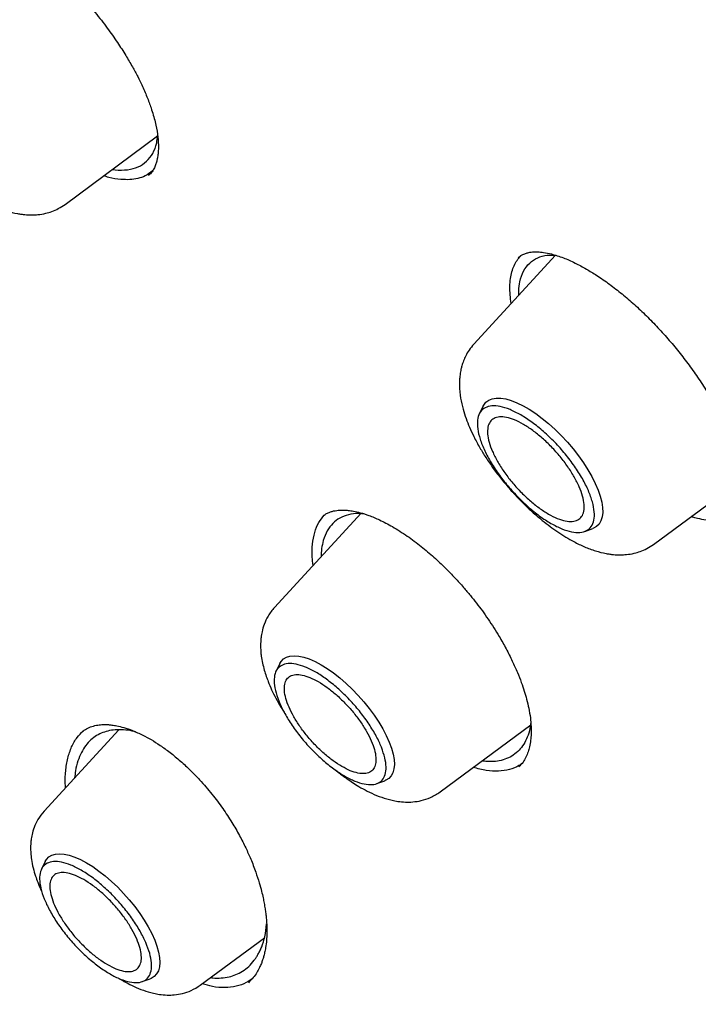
# Model space of a CAD drawing. Header units: millimetres. Extents: x 8 to 866, y 12 to 2084.
# Tile 19 of 98: x 668 to 678, y 790 to 804. Entities that reach past the tile are written whole.
import ezdxf

# ---------------------------------------------------------------- set-up
doc = ezdxf.new("R2010")
doc.units = ezdxf.units.MM

msp = doc.modelspace()

# ---------------------------------------------------------------- linework, layer by layer
at = {"color": 7, "linetype": 'Continuous', "lineweight": 30}
for p, q in [((668.577, 801.786), (669.908, 802.769)), ((669.257, 802.288), (669.296, 802.281)), ((669.792, 802.219), (669.778, 802.204)), ((675.631, 801.054), (674.457, 799.778)), ((674.589, 798.884), (674.535, 798.774)), ((677.041, 796.899), (678.317, 797.842)), ((672.837, 797.349), (671.589, 795.992)), ((672.282, 797.296), (672.285, 797.298)), ((676.051, 797.085), (676.166, 797.127)), ((671.664, 795.184), (671.611, 795.075)), ((673.97, 793.339), (675.277, 794.305)), ((669.352, 794.233), (668.276, 793.064)), ((668.806, 794.186), (668.81, 794.19)), ((673.061, 793.46), (673.175, 793.501)), ((668.291, 792.338), (668.238, 792.229)), ((670.522, 790.561), (671.443, 791.242)), ((669.688, 790.613), (669.802, 790.655))]:
    msp.add_line(p, q, dxfattribs=at)
at = {"color": 7, "linetype": 'Continuous', "lineweight": 30, "flags": 128}
for points in [[(674.589, 798.884), (674.598, 798.9), (674.63, 798.941), (674.671, 798.972), (674.721, 798.992), (674.779, 799.002), (674.844, 799.001), (674.916, 798.989), (674.994, 798.967), (675.077, 798.935), (675.164, 798.892), (675.254, 798.84), (675.346, 798.779), (675.439, 798.71), (675.532, 798.634), (675.624, 798.551), (675.714, 798.462), (675.801, 798.369), (675.883, 798.272), (675.961, 798.173), (676.032, 798.073), (676.097, 797.972), (676.154, 797.872), (676.203, 797.775), (676.243, 797.68), (676.274, 797.59), (676.296, 797.505), (676.308, 797.427), (676.31, 797.355), (676.302, 797.292), (676.284, 797.237), (676.257, 797.191), (676.22, 797.155), (676.175, 797.13), (676.166, 797.127)], [(671.664, 795.184), (671.683, 795.215), (671.717, 795.251), (671.76, 795.277), (671.812, 795.293), (671.871, 795.298), (671.938, 795.293), (672.011, 795.277), (672.089, 795.251), (672.172, 795.214), (672.258, 795.168), (672.347, 795.113), (672.437, 795.05), (672.528, 794.978), (672.618, 794.9), (672.707, 794.816), (672.792, 794.727), (672.874, 794.634), (672.952, 794.538), (673.024, 794.441), (673.089, 794.342), (673.147, 794.245), (673.197, 794.149), (673.239, 794.056), (673.272, 793.967), (673.295, 793.883), (673.309, 793.805), (673.313, 793.734), (673.307, 793.67), (673.292, 793.615), (673.266, 793.569), (673.232, 793.533), (673.189, 793.507), (673.175, 793.501)], [(668.291, 792.338), (668.309, 792.368), (668.344, 792.405), (668.387, 792.431), (668.439, 792.447), (668.498, 792.452), (668.565, 792.447), (668.638, 792.431), (668.716, 792.404), (668.799, 792.368), (668.885, 792.322), (668.974, 792.267), (669.064, 792.203), (669.155, 792.132), (669.245, 792.054), (669.334, 791.97), (669.419, 791.881), (669.501, 791.788), (669.579, 791.692), (669.65, 791.594), (669.716, 791.496), (669.774, 791.399), (669.824, 791.303), (669.866, 791.21), (669.899, 791.121), (669.922, 791.037), (669.936, 790.959), (669.94, 790.887), (669.934, 790.824), (669.919, 790.769), (669.893, 790.723), (669.859, 790.687), (669.816, 790.66), (669.802, 790.655)]]:
    msp.add_lwpolyline(points, dxfattribs=at)
at = {"color": 7, "linetype": 'Continuous', "lineweight": 30}
for points, knots in [([(717.036, 782.421), (717.094, 782.476), (717.207, 782.582), (717.345, 782.719), (717.46, 782.835), (717.565, 782.945), (717.668, 783.055), (717.767, 783.165), (717.866, 783.277), (717.966, 783.394), (718.071, 783.52), (718.184, 783.661), (718.304, 783.816), (718.428, 783.983), (718.54, 784.14), (718.639, 784.284), (718.724, 784.414), (718.807, 784.542), (718.887, 784.67), (718.962, 784.794), (719.03, 784.91), (719.085, 785.007), (719.13, 785.087), (719.171, 785.16), (719.215, 785.242), (719.265, 785.337), (719.32, 785.443), (719.376, 785.555), (719.437, 785.68), (719.502, 785.816), (719.569, 785.963), (719.634, 786.11), (719.695, 786.253), (719.75, 786.387), (719.797, 786.506), (719.834, 786.602), (719.863, 786.679), (719.887, 786.744), (719.913, 786.813), (719.942, 786.895), (719.976, 786.99), (720.013, 787.097), (720.051, 787.211), (720.089, 787.33), (720.128, 787.453), (720.166, 787.58), (720.203, 787.707), (720.236, 787.826), (720.265, 787.929), (720.287, 788.013), (720.305, 788.082), (720.321, 788.146), (720.339, 788.217), (720.359, 788.299), (720.381, 788.391), (720.412, 788.525), (720.451, 788.7), (720.495, 788.914), (720.537, 789.134), (720.577, 789.356), (720.614, 789.58), (720.648, 789.807), (720.677, 790.024), (720.702, 790.226), (720.723, 790.407), (720.74, 790.573), (720.755, 790.724), (720.768, 790.867), (720.78, 791.024), (720.793, 791.203), (720.806, 791.408), (720.818, 791.633), (720.829, 791.881), (720.835, 792.108), (720.839, 792.31), (720.841, 792.477), (720.842, 792.642), (720.842, 792.795), (720.84, 792.928), (720.839, 793.042), (720.837, 793.133), (720.836, 793.204), (720.834, 793.263), (720.833, 793.328), (720.831, 793.405), (720.828, 793.498), (720.823, 793.614), (720.818, 793.755), (720.81, 793.921), (720.8, 794.098), (720.784, 794.359), (720.76, 794.698), (720.724, 795.112), (720.686, 795.486), (720.648, 795.821), (720.611, 796.117), (720.573, 796.402), (720.535, 796.67), (720.498, 796.914), (720.464, 797.132), (720.435, 797.307), (720.412, 797.445), (720.394, 797.549), (720.378, 797.645), (720.36, 797.744), (720.34, 797.857), (720.315, 797.991), (720.287, 798.142), (720.255, 798.307), (720.205, 798.559), (720.136, 798.899), (720.042, 799.332), (719.938, 799.786), (719.822, 800.269), (719.691, 800.788), (719.57, 801.239), (719.467, 801.612), (719.387, 801.897), (719.302, 802.19), (719.214, 802.485), (719.12, 802.798), (719.021, 803.115), (718.922, 803.429), (718.83, 803.713), (718.746, 803.966), (718.681, 804.161), (718.633, 804.303), (718.602, 804.394), (718.578, 804.463), (718.562, 804.512), (718.548, 804.553), (718.531, 804.6), (718.505, 804.676), (718.467, 804.785), (718.415, 804.933), (718.352, 805.113), (718.276, 805.325), (718.188, 805.568), (718.087, 805.841), (717.974, 806.143), (717.852, 806.464), (717.701, 806.856), (717.526, 807.301), (717.328, 807.79), (717.137, 808.251), (716.956, 808.682), (716.794, 809.058), (716.653, 809.383), (716.532, 809.659), (716.417, 809.916), (716.309, 810.156), (716.184, 810.431), (716.035, 810.757), (715.853, 811.148), (715.654, 811.57), (715.436, 812.023), (715.2, 812.507), (714.958, 812.996), (714.71, 813.488), (714.459, 813.978), (714.193, 814.49), (713.919, 815.009), (713.644, 815.521), (713.377, 816.01), (713.112, 816.491), (712.85, 816.96), (712.591, 817.416), (712.346, 817.843), (712.115, 818.24), (711.905, 818.598), (711.716, 818.918), (711.542, 819.209), (711.369, 819.498), (711.188, 819.797), (710.973, 820.15), (710.719, 820.562), (710.425, 821.035), (710.099, 821.553), (709.739, 822.116), (709.345, 822.725), (708.927, 823.362), (708.495, 824.01), (707.947, 824.821), (707.284, 825.782), (706.502, 826.888), (705.722, 827.967), (704.945, 829.018), (704.097, 830.141), (703.168, 831.341), (702.149, 832.624), (701.11, 833.898), (700.053, 835.162), (698.985, 836.408), (697.907, 837.634), (696.821, 838.841), (695.72, 840.033), (694.663, 841.151), (693.651, 842.197), (692.689, 843.171), (691.718, 844.133), (690.741, 845.081), (689.757, 846.016), (688.779, 846.926), (687.799, 847.817), (686.812, 848.696), (685.799, 849.579), (684.76, 850.464), (683.844, 851.226), (683.067, 851.858), (682.448, 852.356), (681.852, 852.827), (681.283, 853.271), (680.739, 853.689), (680.232, 854.074), (679.759, 854.429), (679.315, 854.758), (678.88, 855.077), (678.442, 855.393), (678.078, 855.654), (677.788, 855.86), (677.576, 856.01), (677.361, 856.16), (677.145, 856.311), (676.923, 856.465), (676.672, 856.638), (676.379, 856.838), (676.037, 857.07), (675.659, 857.323), (675.261, 857.587), (674.846, 857.858), (674.417, 858.135), (673.96, 858.427), (673.475, 858.731), (672.961, 859.048), (672.421, 859.376), (671.853, 859.715), (671.467, 859.939), (671.269, 860.054)], [0, 0, 0, 0, 0.0032802, 0.0063884, 0.0092715, 0.0118205, 0.0140473, 0.0167212, 0.019258, 0.021891, 0.024848, 0.0280572, 0.0315544, 0.0352626, 0.039126, 0.0419593, 0.0447593, 0.0475158, 0.0502287, 0.0528915, 0.0553176, 0.0574217, 0.0588492, 0.0602418, 0.0618912, 0.063803, 0.0659745, 0.0682358, 0.0704859, 0.0733336, 0.0761633, 0.078975, 0.0817561, 0.0842889, 0.0864943, 0.0883723, 0.0896183, 0.0906937, 0.0919278, 0.0934088, 0.0951368, 0.0970956, 0.0991457, 0.1012546, 0.1034221, 0.1056484, 0.1079302, 0.1100319, 0.1118078, 0.1132581, 0.1143035, 0.115339, 0.1165468, 0.1179269, 0.1194792, 0.1212038, 0.1246486, 0.1282317, 0.1318229, 0.1354223, 0.1390297, 0.1426453, 0.1462384, 0.149309, 0.1521237, 0.1546827, 0.1569859, 0.1590896, 0.1613007, 0.1641574, 0.1672371, 0.1706002, 0.1742802, 0.1782771, 0.1806589, 0.1831405, 0.1856182, 0.1878244, 0.1897458, 0.1913822, 0.1927338, 0.1936408, 0.1943888, 0.1952826, 0.1963881, 0.1977054, 0.1992344, 0.2013083, 0.203676, 0.2062154, 0.2087244, 0.2145643, 0.2202157, 0.2256789, 0.2297328, 0.2336765, 0.2375069, 0.2410626, 0.2442536, 0.24708, 0.2495419, 0.2510709, 0.2524157, 0.2535761, 0.254768, 0.2562311, 0.257932, 0.2598946, 0.2620411, 0.2642155, 0.2694875, 0.2748929, 0.2804648, 0.2864069, 0.2927537, 0.299505, 0.3028281, 0.3062409, 0.3097436, 0.3133296, 0.3167869, 0.3208531, 0.3245455, 0.3278641, 0.3308091, 0.3333805, 0.3346601, 0.3357589, 0.336561, 0.337064, 0.3374338, 0.3379825, 0.3387174, 0.340059, 0.3417654, 0.3438366, 0.3462726, 0.3490733, 0.3521789, 0.3556363, 0.3593952, 0.3630973, 0.3689252, 0.3744073, 0.3795433, 0.3843335, 0.388778, 0.3920275, 0.3950638, 0.3978868, 0.4004965, 0.4029782, 0.4069154, 0.4111755, 0.4157584, 0.420664, 0.4258924, 0.4314434, 0.4364581, 0.4417099, 0.4471986, 0.4528541, 0.4583043, 0.4634947, 0.4684252, 0.4735487, 0.478358, 0.482853, 0.4870339, 0.4909007, 0.4941366, 0.4971143, 0.5000673, 0.5032061, 0.5065307, 0.5111653, 0.5161183, 0.5213899, 0.5273914, 0.5337584, 0.5404881, 0.5473115, 0.5540526, 0.5658853, 0.5774556, 0.5887637, 0.5998098, 0.6106084, 0.6242772, 0.6379451, 0.6516121, 0.6652785, 0.6789445, 0.6923664, 0.7057882, 0.7192102, 0.7326327, 0.7440221, 0.755412, 0.7668023, 0.7781929, 0.789584, 0.8010087, 0.8120113, 0.823275, 0.8347998, 0.8465859, 0.8586334, 0.8658795, 0.8728957, 0.8796153, 0.8860381, 0.8921642, 0.8979934, 0.9032177, 0.9081781, 0.9130184, 0.9179565, 0.9229944, 0.9253797, 0.9277867, 0.9302155, 0.9326661, 0.9351384, 0.9377537, 0.9412211, 0.945106, 0.9494085, 0.9541286, 0.9586961, 0.9635966, 0.9688303, 0.9743973, 0.9802976, 0.9865315, 0.9930989, 1, 1, 1, 1]), ([(633.026, 850.005), (633.084, 850.052), (633.225, 850.162), (633.455, 850.327), (633.717, 850.5), (633.986, 850.665), (634.262, 850.82), (634.546, 850.966), (634.837, 851.103), (635.136, 851.231), (635.442, 851.35), (635.755, 851.46), (636.075, 851.56), (636.402, 851.652), (636.736, 851.734), (637.077, 851.807), (637.425, 851.871), (637.78, 851.925), (638.141, 851.971), (638.509, 852.007), (638.884, 852.034), (639.264, 852.052), (639.652, 852.061), (640.045, 852.06), (640.445, 852.05), (640.851, 852.031), (641.264, 852.003), (641.682, 851.965), (642.106, 851.919), (642.536, 851.863), (642.971, 851.797), (643.413, 851.723), (643.859, 851.64), (644.312, 851.547), (644.769, 851.445), (645.232, 851.334), (645.7, 851.214), (646.173, 851.084), (646.651, 850.946), (647.133, 850.799), (647.621, 850.642), (648.113, 850.477), (648.609, 850.302), (649.11, 850.119), (649.614, 849.926), (650.124, 849.725), (650.637, 849.515), (651.153, 849.297), (651.674, 849.069), (652.198, 848.833), (652.726, 848.588), (653.257, 848.335), (653.792, 848.073), (654.329, 847.803), (654.87, 847.524), (655.413, 847.237), (655.96, 846.942), (656.509, 846.638), (657.06, 846.326), (657.614, 846.007), (658.17, 845.679), (658.728, 845.343), (659.288, 845), (659.85, 844.649), (660.414, 844.29), (660.979, 843.923), (661.546, 843.549), (662.114, 843.168), (662.683, 842.779), (663.253, 842.382), (663.825, 841.979), (664.397, 841.569), (664.97, 841.151), (665.543, 840.727), (666.117, 840.296), (666.691, 839.858), (667.265, 839.414), (667.839, 838.963), (668.414, 838.506), (668.987, 838.042), (669.561, 837.572), (670.134, 837.096), (670.706, 836.614), (671.278, 836.127), (671.849, 835.633), (672.418, 835.134), (672.987, 834.63), (673.554, 834.12), (674.12, 833.604), (674.684, 833.084), (675.247, 832.558), (675.807, 832.028), (676.366, 831.492), (676.923, 830.952), (677.477, 830.408), (678.029, 829.859), (678.579, 829.305), (679.126, 828.748), (679.671, 828.186), (680.213, 827.621), (680.751, 827.051), (681.287, 826.478), (681.819, 825.902), (682.348, 825.322), (682.874, 824.738), (683.396, 824.152), (683.915, 823.562), (684.429, 822.97), (684.94, 822.375), (685.447, 821.777), (685.949, 821.177), (686.448, 820.574), (686.942, 819.97), (687.431, 819.363), (687.916, 818.754), (688.396, 818.144), (688.872, 817.532), (689.342, 816.918), (689.807, 816.303), (690.268, 815.687), (690.723, 815.069), (691.172, 814.451), (691.617, 813.832), (692.055, 813.212), (692.488, 812.592), (692.915, 811.971), (693.337, 811.35), (693.752, 810.729), (694.162, 810.109), (694.565, 809.488), (694.962, 808.867), (695.353, 808.248), (695.737, 807.628), (696.115, 807.01), (696.486, 806.392), (696.851, 805.776), (697.209, 805.16), (697.56, 804.546), (697.904, 803.934), (698.241, 803.323), (698.571, 802.714), (698.894, 802.106), (699.21, 801.501), (699.519, 800.898), (699.82, 800.297), (700.114, 799.699), (700.4, 799.103), (700.679, 798.51), (700.95, 797.92), (701.213, 797.333), (701.469, 796.749), (701.717, 796.168), (701.957, 795.591), (702.189, 795.017), (702.413, 794.447), (702.63, 793.881), (702.838, 793.319), (703.038, 792.761), (703.23, 792.206), (703.414, 791.657), (703.59, 791.112), (703.757, 790.571), (703.916, 790.035), (704.067, 789.504), (704.209, 788.978), (704.343, 788.457), (704.469, 787.941), (704.586, 787.43), (704.695, 786.925), (704.795, 786.426), (704.887, 785.932), (704.971, 785.444), (705.045, 784.962), (705.112, 784.485), (705.169, 784.015), (705.219, 783.552), (705.259, 783.094), (705.292, 782.643), (705.315, 782.199), (705.33, 781.761), (705.337, 781.33), (705.335, 780.906), (705.324, 780.488), (705.305, 780.078), (705.278, 779.675), (705.242, 779.279), (705.197, 778.89), (705.144, 778.508), (705.083, 778.134), (705.013, 777.768), (704.934, 777.409), (704.848, 777.058), (704.753, 776.714), (704.649, 776.378), (704.538, 776.05), (704.418, 775.73), (704.289, 775.417), (704.152, 775.113), (704.007, 774.817), (703.854, 774.528), (703.693, 774.248), (703.523, 773.976), (703.345, 773.713), (703.159, 773.458), (702.964, 773.211), (702.761, 772.973), (702.598, 772.792), (702.499, 772.692), (702.473, 772.667)], [0, 0, 0, 0, 0.00357, 0.008516, 0.013459, 0.018399, 0.023335, 0.028267, 0.033195, 0.038117, 0.043035, 0.047947, 0.052854, 0.057756, 0.062654, 0.067546, 0.072435, 0.077319, 0.0822, 0.087078, 0.091953, 0.096825, 0.101695, 0.106563, 0.11143, 0.116295, 0.121159, 0.126022, 0.130884, 0.135746, 0.140607, 0.145468, 0.150328, 0.155189, 0.16005, 0.164911, 0.169772, 0.174633, 0.179494, 0.184356, 0.189218, 0.19408, 0.198943, 0.203806, 0.20867, 0.213533, 0.218398, 0.223263, 0.228128, 0.232993, 0.237859, 0.242726, 0.247592, 0.25246, 0.257327, 0.262195, 0.267063, 0.271932, 0.276801, 0.28167, 0.28654, 0.29141, 0.29628, 0.301151, 0.306022, 0.310893, 0.315764, 0.320636, 0.325507, 0.33038, 0.335252, 0.340124, 0.344997, 0.34987, 0.354743, 0.359616, 0.36449, 0.369363, 0.374237, 0.379111, 0.383985, 0.38886, 0.393734, 0.398608, 0.403483, 0.408358, 0.413232, 0.418107, 0.422982, 0.427857, 0.432733, 0.437608, 0.442483, 0.447358, 0.452234, 0.457109, 0.461985, 0.46686, 0.471736, 0.476612, 0.481487, 0.486363, 0.491239, 0.496114, 0.50099, 0.505866, 0.510742, 0.515617, 0.520493, 0.525369, 0.530244, 0.53512, 0.539996, 0.544871, 0.549747, 0.554622, 0.559498, 0.564373, 0.569248, 0.574123, 0.578999, 0.583874, 0.588749, 0.593623, 0.598498, 0.603373, 0.608247, 0.613122, 0.617996, 0.62287, 0.627745, 0.632618, 0.637492, 0.642366, 0.647239, 0.652113, 0.656986, 0.661859, 0.666731, 0.671604, 0.676476, 0.681348, 0.68622, 0.691091, 0.695963, 0.700834, 0.705705, 0.710575, 0.715445, 0.720315, 0.725185, 0.730054, 0.734923, 0.739792, 0.74466, 0.749528, 0.754395, 0.759262, 0.764129, 0.768995, 0.773861, 0.778727, 0.783592, 0.788457, 0.793321, 0.798185, 0.803048, 0.807911, 0.812774, 0.817636, 0.822497, 0.827359, 0.83222, 0.837081, 0.841941, 0.846802, 0.851662, 0.856522, 0.861382, 0.866242, 0.871103, 0.875963, 0.880825, 0.885686, 0.890549, 0.895413, 0.900277, 0.905144, 0.910012, 0.914882, 0.919754, 0.924629, 0.929507, 0.934389, 0.939274, 0.944163, 0.949056, 0.953955, 0.958858, 0.963766, 0.968679, 0.973598, 0.978521, 0.98345, 0.988383, 0.99332, 0.998261, 1, 1, 1, 1]), ([(668.303, 805.264), (668.371, 805.205), (668.503, 805.09), (668.689, 804.906), (668.857, 804.724), (669.023, 804.53), (669.181, 804.327), (669.327, 804.12), (669.447, 803.934), (669.543, 803.77), (669.619, 803.628), (669.69, 803.484), (669.756, 803.333), (669.822, 803.154), (669.875, 802.972), (669.909, 802.794), (669.919, 802.674), (669.919, 802.6), (669.918, 802.563), (669.916, 802.53), (669.913, 802.497), (669.907, 802.46), (669.898, 802.415), (669.884, 802.364), (669.861, 802.308), (669.828, 802.25), (669.795, 802.218), (669.778, 802.201)], [0, 0, 0, 0, 0.0583412, 0.1131795, 0.1646725, 0.2129056, 0.2722064, 0.3258475, 0.3738574, 0.4162555, 0.453054, 0.4847674, 0.5306223, 0.5758693, 0.6347712, 0.6919185, 0.7470334, 0.7627927, 0.7777509, 0.7919123, 0.8053383, 0.8223374, 0.8455584, 0.8749504, 0.9104751, 0.9521339, 1, 1, 1, 1]), ([(665.993, 804.665), (665.969, 804.636), (665.925, 804.584), (665.877, 804.501), (665.843, 804.425), (665.821, 804.359), (665.807, 804.306), (665.799, 804.264), (665.792, 804.223), (665.787, 804.176), (665.784, 804.124), (665.784, 804.028), (665.797, 803.896), (665.833, 803.736), (665.878, 803.596), (665.929, 803.465), (665.994, 803.326), (666.073, 803.18), (666.167, 803.027), (666.27, 802.876), (666.387, 802.724), (666.52, 802.566), (666.667, 802.409), (666.823, 802.259), (666.999, 802.108), (667.201, 801.958), (667.404, 801.835), (667.584, 801.748), (667.739, 801.69), (667.861, 801.659), (667.947, 801.645), (667.998, 801.639), (668.049, 801.635), (668.111, 801.634), (668.197, 801.638), (668.292, 801.654), (668.39, 801.683), (668.485, 801.724), (668.545, 801.764), (668.577, 801.786)], [0, 0, 0, 0, 0.026308, 0.048541, 0.066716, 0.084195, 0.095167, 0.103569, 0.11332, 0.124415, 0.13684, 0.150577, 0.192945, 0.22857, 0.259546, 0.288247, 0.319264, 0.356378, 0.388219, 0.423491, 0.459455, 0.493625, 0.53642, 0.576118, 0.612843, 0.667173, 0.722807, 0.760224, 0.797537, 0.834214, 0.84701, 0.859188, 0.870743, 0.883455, 0.902375, 0.928001, 0.94891, 0.972912, 1, 1, 1, 1]), ([(669.296, 802.281), (669.357, 802.279), (669.48, 802.275), (669.631, 802.32), (669.753, 802.398), (669.842, 802.515), (669.896, 802.641), (669.904, 802.738), (669.908, 802.774)], [0, 0, 0, 0, 0.1810467, 0.3606317, 0.5387625, 0.7159311, 0.8946639, 1, 1, 1, 1]), ([(669.835, 802.267), (669.801, 802.24), (669.74, 802.193), (669.626, 802.156), (669.511, 802.137), (669.423, 802.142), (669.379, 802.144)], [0, 0, 0, 0, 0.294043, 0.529216, 0.764389, 1, 1, 1, 1]), ([(669.379, 802.144), (669.323, 802.151), (669.244, 802.16), (669.156, 802.188), (669.132, 802.196)], [0, 0, 0, 0, 0.721062, 1, 1, 1, 1]), ([(675.093, 801.021), (675.111, 801.035), (675.144, 801.06), (675.196, 801.081), (675.241, 801.093), (675.279, 801.1), (675.323, 801.104), (675.382, 801.104), (675.464, 801.097), (675.533, 801.082), (675.571, 801.073)], [0, 0, 0, 0, 0.181622, 0.328579, 0.440706, 0.517628, 0.592794, 0.697821, 0.833258, 1, 1, 1, 1]), ([(674.994, 800.361), (674.988, 800.403), (674.976, 800.489), (674.973, 800.608), (674.982, 800.72), (675.003, 800.819), (675.034, 800.906), (675.076, 800.983), (675.112, 801.026), (675.13, 801.047)], [0, 0, 0, 0, 0.136708, 0.285546, 0.435514, 0.575257, 0.716745, 0.859102, 1, 1, 1, 1]), ([(675.103, 800.48), (675.102, 800.502), (675.1, 800.572), (675.118, 800.693), (675.165, 800.833), (675.253, 800.948), (675.369, 801.023), (675.492, 801.06), (675.584, 801.058), (675.621, 801.057)], [0, 0, 0, 0, 0.058332, 0.184699, 0.36928, 0.548013, 0.720886, 0.887887, 1, 1, 1, 1]), ([(675.571, 801.073), (675.627, 801.057), (675.736, 801.025), (675.907, 800.948), (676.069, 800.862), (676.234, 800.76), (676.406, 800.641), (676.587, 800.501), (676.765, 800.349), (676.938, 800.186), (677.106, 800.013), (677.268, 799.832), (677.424, 799.644), (677.572, 799.449), (677.713, 799.248), (677.845, 799.04), (677.968, 798.826), (678.074, 798.614), (678.159, 798.418), (678.22, 798.248), (678.26, 798.118), (678.286, 798.014), (678.306, 797.922), (678.321, 797.826), (678.329, 797.735), (678.331, 797.664), (678.33, 797.615), (678.327, 797.579), (678.323, 797.543), (678.317, 797.501), (678.304, 797.45), (678.284, 797.395), (678.253, 797.337), (678.222, 797.305), (678.205, 797.288)], [0, 0, 0, 0, 0.044894, 0.086068, 0.123443, 0.156938, 0.196728, 0.235466, 0.273572, 0.311053, 0.348136, 0.385262, 0.422426, 0.459588, 0.49727, 0.536205, 0.576346, 0.617804, 0.657206, 0.691796, 0.721701, 0.740589, 0.762042, 0.786025, 0.811106, 0.83314, 0.845242, 0.856072, 0.866998, 0.8829, 0.904183, 0.930809, 0.962747, 1, 1, 1, 1]), ([(674.457, 799.778), (674.433, 799.75), (674.389, 799.698), (674.341, 799.615), (674.307, 799.538), (674.285, 799.473), (674.272, 799.419), (674.263, 799.377), (674.257, 799.336), (674.252, 799.29), (674.249, 799.238), (674.248, 799.142), (674.261, 799.01), (674.298, 798.849), (674.342, 798.71), (674.394, 798.579), (674.459, 798.44), (674.537, 798.294), (674.631, 798.141), (674.735, 797.99), (674.851, 797.838), (674.985, 797.679), (675.131, 797.522), (675.288, 797.372), (675.464, 797.221), (675.666, 797.071), (675.869, 796.948), (676.048, 796.861), (676.204, 796.803), (676.325, 796.772), (676.411, 796.758), (676.463, 796.752), (676.514, 796.748), (676.576, 796.747), (676.661, 796.752), (676.756, 796.767), (676.854, 796.797), (676.949, 796.837), (677.009, 796.878), (677.041, 796.899)], [0, 0, 0, 0, 0.026308, 0.048541, 0.066716, 0.084195, 0.095167, 0.103569, 0.11332, 0.124415, 0.13684, 0.150577, 0.192945, 0.22857, 0.259546, 0.288247, 0.319264, 0.356378, 0.388219, 0.423491, 0.459455, 0.493625, 0.53642, 0.576118, 0.612843, 0.667173, 0.722807, 0.760224, 0.797537, 0.834214, 0.84701, 0.859188, 0.870743, 0.883455, 0.902375, 0.928001, 0.94891, 0.972912, 1, 1, 1, 1]), ([(672.145, 796.597), (672.14, 796.636), (672.126, 796.746), (672.133, 796.906), (672.164, 797.073), (672.219, 797.214), (672.276, 797.284), (672.304, 797.318)], [0, 0, 0, 0, 0.1230889, 0.3459189, 0.5686588, 0.7913439, 1, 1, 1, 1]), ([(672.882, 797.335), (672.854, 797.338), (672.771, 797.347), (672.651, 797.328), (672.527, 797.281), (672.424, 797.203), (672.343, 797.097), (672.292, 796.971), (672.265, 796.843), (672.26, 796.759), (672.258, 796.719)], [0, 0, 0, 0, 0.0746748, 0.2180201, 0.3624614, 0.4998073, 0.6438918, 0.7946924, 0.9014473, 1, 1, 1, 1]), ([(672.282, 797.301), (672.297, 797.313), (672.324, 797.335), (672.37, 797.358), (672.415, 797.373), (672.461, 797.383), (672.505, 797.389), (672.55, 797.391), (672.597, 797.391), (672.655, 797.387), (672.73, 797.376), (672.828, 797.354), (672.953, 797.314), (673.106, 797.251), (673.222, 797.188), (673.284, 797.155)], [0, 0, 0, 0, 0.09528, 0.175746, 0.241583, 0.296417, 0.348256, 0.397347, 0.443661, 0.497442, 0.56547, 0.64963, 0.750026, 0.866761, 1, 1, 1, 1]), ([(677.673, 797.27), (677.649, 797.277), (677.619, 797.285), (677.587, 797.295), (677.58, 797.297)], [0, 0, 0, 0, 0.7843026, 1, 1, 1, 1]), ([(678.233, 797.32), (678.22, 797.311), (678.183, 797.285), (678.11, 797.259), (678.016, 797.239), (677.912, 797.234), (677.798, 797.243), (677.715, 797.261), (677.673, 797.27)], [0, 0, 0, 0, 0.0994593, 0.2781053, 0.4552625, 0.6336845, 0.8161364, 1, 1, 1, 1]), ([(673.284, 797.155), (673.355, 797.111), (673.493, 797.027), (673.694, 796.874), (673.877, 796.72), (674.039, 796.567), (674.181, 796.422), (674.302, 796.288), (674.404, 796.167), (674.524, 796.017), (674.667, 795.821), (674.808, 795.6), (674.922, 795.398), (675.009, 795.225), (675.082, 795.063), (675.138, 794.919), (675.182, 794.791), (675.218, 794.666), (675.249, 794.537), (675.271, 794.406), (675.281, 794.282), (675.281, 794.174), (675.274, 794.077), (675.259, 793.992), (675.236, 793.912), (675.205, 793.834), (675.162, 793.761), (675.124, 793.722), (675.103, 793.701)], [0, 0, 0, 0, 0.057093, 0.109685, 0.157715, 0.201109, 0.23981, 0.273787, 0.303031, 0.328771, 0.382031, 0.438711, 0.478406, 0.518645, 0.555578, 0.588764, 0.618196, 0.647051, 0.679734, 0.716106, 0.751848, 0.784733, 0.814926, 0.848464, 0.877751, 0.910903, 0.951395, 1, 1, 1, 1]), ([(671.589, 795.992), (671.556, 795.952), (671.496, 795.878), (671.441, 795.756), (671.41, 795.651), (671.396, 795.567), (671.39, 795.503), (671.389, 795.453), (671.389, 795.408), (671.392, 795.354), (671.399, 795.283), (671.416, 795.191), (671.44, 795.094), (671.469, 795.005), (671.503, 794.912), (671.547, 794.808), (671.608, 794.686), (671.67, 794.574), (671.717, 794.503), (671.735, 794.474)], [0, 0, 0, 0, 0.10005, 0.184124, 0.252314, 0.304999, 0.342679, 0.372383, 0.401107, 0.428887, 0.477364, 0.539502, 0.604834, 0.661204, 0.709194, 0.78526, 0.863353, 0.945633, 1, 1, 1, 1]), ([(668.807, 794.19), (668.827, 794.206), (668.867, 794.239), (668.94, 794.275), (669.022, 794.299), (669.099, 794.308), (669.156, 794.309), (669.204, 794.307), (669.256, 794.301), (669.329, 794.289), (669.427, 794.265), (669.552, 794.223), (669.684, 794.164), (669.818, 794.091), (669.948, 794.01), (670.039, 793.942), (670.087, 793.907)], [0, 0, 0, 0, 0.091223, 0.179918, 0.265074, 0.335166, 0.386954, 0.413358, 0.452294, 0.505985, 0.574578, 0.658204, 0.756945, 0.831207, 0.912212, 1, 1, 1, 1]), ([(675.275, 794.338), (675.274, 794.331), (675.271, 794.276), (675.248, 794.186), (675.204, 794.072), (675.144, 793.977), (675.069, 793.899), (674.98, 793.839), (674.879, 793.798), (674.768, 793.777), (674.666, 793.773), (674.599, 793.782), (674.574, 793.785)], [0, 0, 0, 0, 0.017231, 0.137292, 0.254007, 0.368969, 0.484632, 0.601004, 0.715597, 0.827272, 0.936569, 1, 1, 1, 1]), ([(668.584, 793.399), (668.583, 793.41), (668.575, 793.496), (668.583, 793.641), (668.612, 793.828), (668.668, 793.99), (668.742, 794.123), (668.808, 794.187), (668.838, 794.217)], [0, 0, 0, 0, 0.029416, 0.228736, 0.428279, 0.627682, 0.82706, 1, 1, 1, 1]), ([(669.59, 794.203), (669.585, 794.204), (669.536, 794.219), (669.448, 794.231), (669.327, 794.237), (669.217, 794.224), (669.118, 794.195), (669.028, 794.151), (668.946, 794.089), (668.872, 794.008), (668.808, 793.907), (668.759, 793.786), (668.726, 793.663), (668.718, 793.576), (668.714, 793.541)], [0, 0, 0, 0, 0.010029, 0.100105, 0.190834, 0.282226, 0.365002, 0.451159, 0.540695, 0.633603, 0.729874, 0.829494, 0.932449, 1, 1, 1, 1]), ([(670.087, 793.907), (670.137, 793.866), (670.237, 793.786), (670.379, 793.653), (670.531, 793.496), (670.688, 793.314), (670.842, 793.107), (670.974, 792.908), (671.084, 792.718), (671.174, 792.542), (671.252, 792.367), (671.317, 792.199), (671.368, 792.043), (671.402, 791.92), (671.424, 791.822), (671.441, 791.739), (671.454, 791.664), (671.464, 791.592), (671.471, 791.524), (671.476, 791.456), (671.479, 791.382), (671.48, 791.298), (671.475, 791.203), (671.464, 791.111), (671.449, 791.033), (671.434, 790.974), (671.418, 790.922), (671.398, 790.87), (671.372, 790.809), (671.334, 790.74), (671.282, 790.665), (671.237, 790.62), (671.213, 790.596)], [0, 0, 0, 0, 0.046501, 0.090849, 0.133159, 0.192951, 0.248519, 0.29997, 0.347366, 0.390734, 0.42989, 0.475482, 0.513573, 0.544192, 0.567389, 0.587722, 0.608446, 0.626517, 0.644871, 0.663504, 0.682923, 0.707305, 0.737547, 0.770631, 0.795886, 0.817419, 0.835242, 0.855018, 0.881452, 0.914483, 0.954028, 1, 1, 1, 1]), ([(675.146, 793.75), (675.133, 793.739), (675.082, 793.697), (674.97, 793.658), (674.813, 793.634), (674.639, 793.642), (674.512, 793.676), (674.449, 793.693)], [0, 0, 0, 0, 0.084611, 0.316215, 0.546244, 0.775644, 1, 1, 1, 1]), ([(672.471, 793.652), (672.494, 793.633), (672.547, 793.59), (672.627, 793.532), (672.714, 793.473), (672.811, 793.412), (672.927, 793.348), (673.061, 793.287), (673.181, 793.245), (673.283, 793.218), (673.37, 793.202), (673.471, 793.192), (673.585, 793.195), (673.707, 793.214), (673.842, 793.257), (673.926, 793.311), (673.97, 793.339)], [0, 0, 0, 0, 0.047867, 0.10948, 0.163327, 0.225224, 0.30436, 0.393416, 0.489125, 0.53966, 0.593043, 0.662333, 0.728074, 0.806134, 0.896789, 1, 1, 1, 1]), ([(668.276, 793.064), (668.244, 793.025), (668.186, 792.954), (668.132, 792.837), (668.102, 792.735), (668.088, 792.654), (668.082, 792.592), (668.081, 792.545), (668.081, 792.503), (668.084, 792.445), (668.093, 792.361), (668.115, 792.25), (668.148, 792.138), (668.186, 792.034), (668.215, 791.963), (668.237, 791.919), (668.24, 791.912)], [0, 0, 0, 0, 0.1255577, 0.2311895, 0.3170007, 0.3834652, 0.4312088, 0.4674807, 0.5027144, 0.5370659, 0.6140574, 0.7174744, 0.8129714, 0.8892574, 0.9817869, 1, 1, 1, 1]), ([(670.672, 790.672), (670.682, 790.67), (670.734, 790.662), (670.824, 790.664), (670.935, 790.679), (671.038, 790.712), (671.132, 790.761), (671.221, 790.83), (671.284, 790.899), (671.326, 790.959), (671.353, 791.004), (671.38, 791.055), (671.416, 791.138), (671.455, 791.263), (671.469, 791.381), (671.476, 791.444)], [0, 0, 0, 0, 0.022475, 0.116371, 0.211116, 0.29803, 0.389815, 0.486528, 0.58822, 0.625926, 0.667553, 0.71311, 0.762608, 0.873429, 1, 1, 1, 1]), ([(669.374, 790.65), (669.383, 790.644), (669.428, 790.615), (669.514, 790.569), (669.638, 790.511), (669.752, 790.47), (669.853, 790.444), (669.941, 790.427), (670.042, 790.418), (670.154, 790.421), (670.272, 790.441), (670.4, 790.483), (670.48, 790.534), (670.522, 790.561)], [0, 0, 0, 0, 0.024959, 0.118689, 0.224668, 0.344896, 0.410796, 0.482433, 0.574089, 0.658868, 0.757982, 0.871721, 1, 1, 1, 1]), ([(671.269, 790.655), (671.241, 790.635), (671.171, 790.585), (671.039, 790.541), (670.876, 790.522), (670.712, 790.534), (670.599, 790.567), (670.55, 790.582)], [0, 0, 0, 0, 0.150983, 0.374914, 0.598847, 0.822414, 1, 1, 1, 1])]:
    msp.add_open_spline(points, degree=3, knots=knots, dxfattribs=at)
for points in [[(676.162, 797.51), (676.173, 797.46), (676.195, 797.362), (676.188, 797.243), (676.151, 797.15), (676.082, 797.09), (675.985, 797.064), (675.864, 797.074), (675.723, 797.118), (675.567, 797.195), (675.403, 797.302), (675.238, 797.435), (675.076, 797.589), (674.925, 797.759), (674.79, 797.936), (674.676, 798.115), (674.589, 798.29), (674.53, 798.452), (674.503, 798.596), (674.509, 798.716), (674.547, 798.808), (674.615, 798.868), (674.712, 798.894), (674.833, 798.885), (674.974, 798.841), (675.13, 798.764), (675.294, 798.656), (675.46, 798.523), (675.621, 798.369), (675.773, 798.2), (675.908, 798.022), (676.021, 797.843), (676.11, 797.668), (676.145, 797.562), (676.162, 797.51)], [(675.528, 797.335), (675.484, 797.363), (675.394, 797.419), (675.257, 797.53), (675.123, 797.657), (674.998, 797.797), (674.887, 797.944), (674.793, 798.092), (674.721, 798.236), (674.673, 798.369), (674.65, 798.488), (674.655, 798.588), (674.686, 798.664), (674.743, 798.713), (674.823, 798.735), (674.923, 798.727), (675.04, 798.691), (675.168, 798.627), (675.303, 798.539), (675.44, 798.429), (675.574, 798.301), (675.699, 798.161), (675.81, 798.015), (675.904, 797.867), (675.976, 797.723), (676.025, 797.589), (676.047, 797.47), (676.042, 797.371), (676.011, 797.295), (675.954, 797.245), (675.874, 797.223), (675.774, 797.231), (675.658, 797.266), (675.571, 797.312), (675.528, 797.335)], [(673.167, 793.866), (673.178, 793.819), (673.199, 793.725), (673.192, 793.611), (673.156, 793.523), (673.091, 793.465), (672.998, 793.44), (672.882, 793.449), (672.747, 793.491), (672.598, 793.565), (672.442, 793.668), (672.283, 793.795), (672.128, 793.943), (671.984, 794.104), (671.854, 794.274), (671.746, 794.446), (671.662, 794.612), (671.606, 794.767), (671.581, 794.905), (671.586, 795.02), (671.622, 795.108), (671.688, 795.165), (671.78, 795.19), (671.896, 795.181), (672.031, 795.139), (672.18, 795.066), (672.337, 794.963), (672.495, 794.836), (672.65, 794.688), (672.795, 794.526), (672.924, 794.356), (673.032, 794.185), (673.117, 794.018), (673.15, 793.917), (673.167, 793.866)], [(672.559, 793.705), (672.6, 793.684), (672.682, 793.64), (672.792, 793.607), (672.887, 793.599), (672.963, 793.62), (673.017, 793.667), (673.046, 793.739), (673.051, 793.833), (673.03, 793.946), (672.984, 794.072), (672.915, 794.209), (672.827, 794.349), (672.721, 794.488), (672.603, 794.62), (672.476, 794.741), (672.346, 794.845), (672.218, 794.929), (672.096, 794.99), (671.986, 795.024), (671.891, 795.031), (671.815, 795.011), (671.762, 794.964), (671.732, 794.892), (671.728, 794.798), (671.749, 794.685), (671.794, 794.558), (671.863, 794.422), (671.952, 794.282), (672.057, 794.143), (672.176, 794.01), (672.302, 793.89), (672.432, 793.784), (672.517, 793.732), (672.559, 793.705)], [(669.794, 791.02), (669.805, 790.973), (669.826, 790.879), (669.819, 790.765), (669.783, 790.676), (669.718, 790.619), (669.625, 790.594), (669.509, 790.603), (669.374, 790.645), (669.225, 790.719), (669.069, 790.821), (668.91, 790.949), (668.755, 791.096), (668.61, 791.258), (668.481, 791.428), (668.373, 791.599), (668.289, 791.766), (668.233, 791.921), (668.207, 792.059), (668.213, 792.174), (668.249, 792.262), (668.315, 792.319), (668.407, 792.344), (668.523, 792.335), (668.658, 792.293), (668.807, 792.219), (668.964, 792.117), (669.122, 791.989), (669.277, 791.842), (669.422, 791.68), (669.551, 791.51), (669.659, 791.339), (669.744, 791.171), (669.777, 791.07), (669.794, 791.02)], [(669.186, 790.859), (669.144, 790.885), (669.059, 790.938), (668.929, 791.044), (668.803, 791.164), (668.684, 791.296), (668.579, 791.435), (668.49, 791.576), (668.421, 791.712), (668.376, 791.839), (668.355, 791.951), (668.359, 792.046), (668.388, 792.118), (668.442, 792.165), (668.518, 792.185), (668.613, 792.178), (668.723, 792.143), (668.845, 792.083), (668.973, 791.999), (669.103, 791.895), (669.23, 791.774), (669.348, 791.642), (669.454, 791.503), (669.542, 791.362), (669.611, 791.226), (669.657, 791.099), (669.678, 790.987), (669.673, 790.893), (669.644, 790.821), (669.59, 790.774), (669.514, 790.753), (669.419, 790.761), (669.309, 790.794), (669.227, 790.837), (669.186, 790.859)]]:
    msp.add_open_spline(points, degree=3, dxfattribs=at)

doc.saveas('drawing.dxf')
